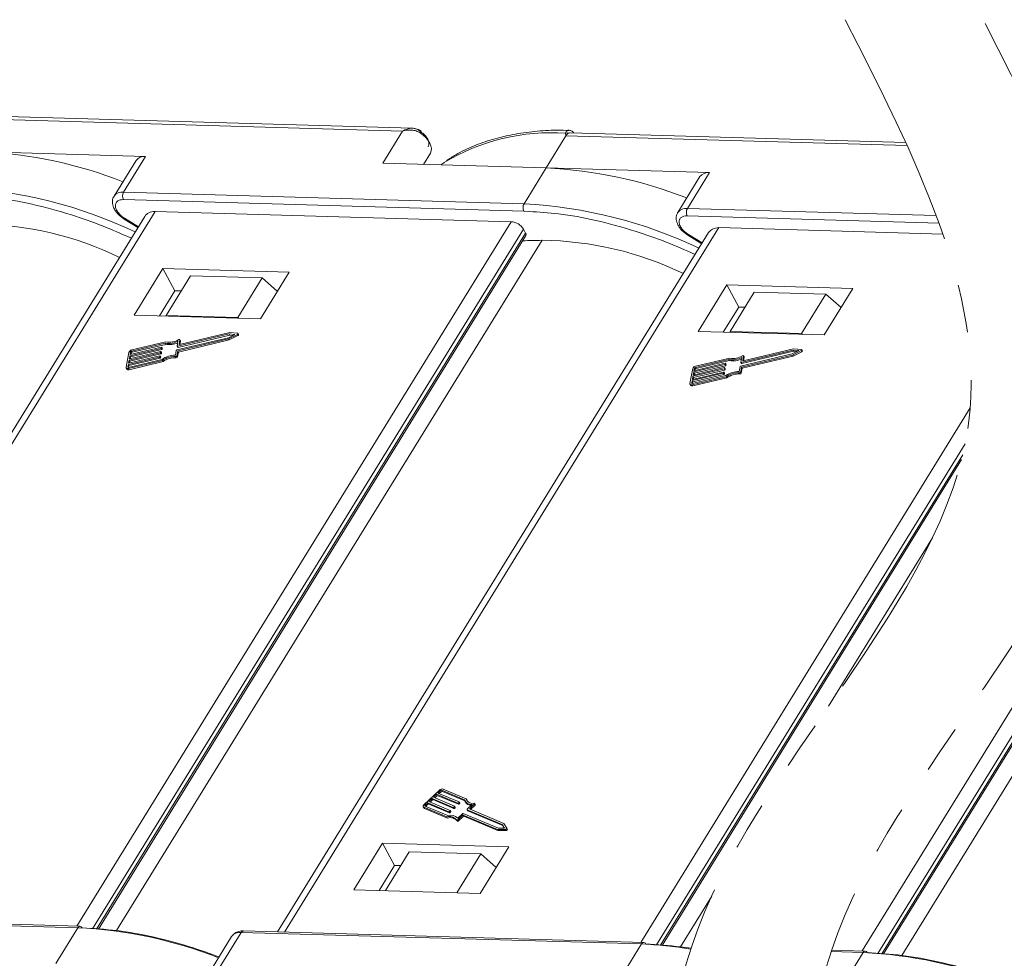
# Model space of a CAD drawing. Header units: millimetres. Extents: x 3059 to 4529, y 344 to 1377.
# Tile 30 of 42: x 4145 to 4212, y 1133 to 1196. Entities that reach past the tile are written whole.
import ezdxf

# ---------------------------------------------------------------- set-up
doc = ezdxf.new("R2010")
doc.units = ezdxf.units.MM
doc.linetypes.add('PHANTOM2', pattern=[31.75, 15.875, -3.175, 3.175, -3.175, 3.175, -3.175])

msp = doc.modelspace()

# ---------------------------------------------------------------- linework, layer by layer
at = {"color": 7, "linetype": 'Continuous', "lineweight": 15}
for p, q in [((4171.863, 1189.113), (4144.309, 1189.905)), ((4144.017, 1189.709), (4171.204, 1188.927)), ((4171.204, 1188.927), (4169.854, 1186.738)), ((4180.944, 1186.419), (4182.294, 1188.608)), ((4182.294, 1188.608), (4182.265, 1188.782)), ((4182.294, 1188.608), (4205.452, 1187.942)), ((4205.357, 1188.15), (4182.585, 1188.805)), ((4153.757, 1187.2), (4142.667, 1187.519)), ((4173.089, 1187.43), (4172.613, 1186.658)), ((4172.613, 1186.658), (4173.089, 1187.43)), ((4153.108, 1186.929), (4151.609, 1184.496)), ((4152.258, 1184.768), (4153.757, 1187.2)), ((4169.854, 1186.738), (4180.944, 1186.419)), ((4180.944, 1186.419), (4179.445, 1183.986)), ((4192.034, 1186.1), (4180.944, 1186.419)), ((4190.535, 1183.667), (4192.034, 1186.1)), ((4191.385, 1185.829), (4189.886, 1183.396)), ((4179.445, 1183.986), (4152.258, 1184.768)), ((4152.243, 1184.273), (4179.43, 1183.491)), ((4124.912, 1135.647), (4154.392, 1183.468)), ((4154.392, 1183.468), (4178.575, 1182.773)), ((4179.43, 1183.491), (4179.792, 1183.463)), ((4207.437, 1183.182), (4190.535, 1183.667)), ((4153.703, 1183.133), (4124.439, 1135.661)), ((4178.575, 1182.773), (4149.096, 1134.952)), ((4152.299, 1182.948), (4153.234, 1182.371)), ((4153.268, 1182.426), (4152.332, 1183.002)), ((4190.52, 1183.173), (4207.62, 1182.681)), ((4150.154, 1134.782), (4179.418, 1182.254)), ((4150.431, 1134.76), (4179.554, 1182.002)), ((4191.98, 1182.032), (4162.716, 1134.561)), ((4163.189, 1134.547), (4192.669, 1182.368)), ((4179.554, 1182.002), (4179.418, 1182.254)), ((4191.544, 1181.326), (4190.609, 1181.902)), ((4192.669, 1182.368), (4207.885, 1181.931)), ((4150.546, 1134.751), (4179.566, 1181.827)), ((4151.784, 1134.652), (4180.669, 1181.509)), ((4190.576, 1181.847), (4191.511, 1181.271)), ((4231.889, 1181.091), (4202.41, 1133.27)), ((4203.468, 1133.101), (4232.732, 1180.572)), ((4203.745, 1133.079), (4232.868, 1180.321)), ((4203.86, 1133.069), (4232.88, 1180.145)), ((4154.932, 1179.591), (4152.983, 1176.428)), ((4163.501, 1179.344), (4154.932, 1179.591)), ((4154.932, 1179.591), (4155.746, 1178.082)), ((4161.552, 1176.182), (4163.501, 1179.344)), ((4205.098, 1132.97), (4233.983, 1179.827)), ((4156.804, 1179.091), (4155.155, 1176.415)), ((4161.66, 1178.952), (4156.804, 1179.091)), ((4160.011, 1176.276), (4161.66, 1178.952)), ((4161.66, 1178.952), (4162.698, 1178.041)), ((4155.746, 1178.082), (4154.697, 1176.379)), ((4156.175, 1178.069), (4155.746, 1178.082)), ((4193.209, 1178.49), (4191.259, 1175.328)), ((4201.778, 1178.244), (4193.209, 1178.49)), ((4193.209, 1178.49), (4194.023, 1176.981)), ((4195.081, 1177.991), (4193.432, 1175.315)), ((4199.937, 1177.851), (4195.081, 1177.991)), ((4199.829, 1175.082), (4201.778, 1178.244)), ((4198.288, 1175.176), (4199.937, 1177.851)), ((4199.937, 1177.851), (4200.975, 1176.94)), ((4194.023, 1176.981), (4192.974, 1175.279)), ((4194.451, 1176.969), (4194.023, 1176.981)), ((4152.983, 1176.428), (4161.552, 1176.182)), ((4155.155, 1176.415), (4155.151, 1176.366)), ((4160.011, 1176.276), (4155.155, 1176.415)), ((4160.069, 1176.225), (4160.011, 1176.276)), ((4159.47, 1175.24), (4156.049, 1174.429)), ((4159.998, 1175.2), (4159.47, 1175.24)), ((4160.065, 1175.111), (4160.024, 1175.186)), ((4191.259, 1175.328), (4199.829, 1175.082)), ((4193.432, 1175.315), (4193.428, 1175.266)), ((4198.288, 1175.176), (4193.432, 1175.315)), ((4152.805, 1173.983), (4155.082, 1174.523)), ((4155.134, 1174.616), (4152.82, 1174.068)), ((4155.082, 1174.523), (4155.122, 1174.447)), ((4159.383, 1174.897), (4155.87, 1174.064)), ((4155.952, 1174.657), (4155.891, 1174.331)), ((4155.916, 1174.317), (4159.43, 1175.15)), ((4155.941, 1174), (4159.391, 1174.818)), ((4155.957, 1174.242), (4159.471, 1175.074)), ((4155.982, 1173.925), (4159.432, 1174.742)), ((4156.023, 1174.443), (4156.08, 1174.749)), ((4156.077, 1174.436), (4156.121, 1174.673)), ((4156.119, 1174.69), (4156.078, 1174.765)), ((4156.08, 1174.749), (4156.121, 1174.673)), ((4159.819, 1175.121), (4159.383, 1174.897)), ((4159.391, 1174.818), (4159.983, 1175.123)), ((4159.432, 1174.742), (4159.391, 1174.818)), ((4159.43, 1175.15), (4159.819, 1175.121)), ((4159.43, 1175.15), (4159.471, 1175.074)), ((4159.432, 1174.742), (4160.024, 1175.047)), ((4159.471, 1175.074), (4159.696, 1175.057)), ((4159.983, 1175.123), (4160.024, 1175.047)), ((4198.346, 1175.124), (4198.288, 1175.176)), ((4152.622, 1173.9), (4152.435, 1172.887)), ((4152.637, 1173.379), (4154.751, 1173.88)), ((4154.767, 1173.964), (4152.653, 1173.463)), ((4152.692, 1173.674), (4154.806, 1174.175)), ((4154.822, 1174.259), (4152.707, 1173.758)), ((4152.707, 1173.758), (4152.739, 1173.927)), ((4152.733, 1173.599), (4154.847, 1174.099)), ((4152.779, 1173.852), (4152.739, 1173.927)), ((4152.765, 1173.772), (4152.779, 1173.852)), ((4152.805, 1173.983), (4152.846, 1173.908)), ((4152.846, 1173.908), (4155.122, 1174.447)), ((4154.751, 1173.88), (4154.792, 1173.804)), ((4154.784, 1173.908), (4154.792, 1173.95)), ((4154.784, 1173.908), (4154.825, 1173.832)), ((4154.832, 1173.883), (4154.791, 1173.958)), ((4154.792, 1173.95), (4154.833, 1173.874)), ((4154.806, 1174.175), (4154.847, 1174.099)), ((4154.825, 1173.832), (4154.833, 1173.874)), ((4154.839, 1174.203), (4154.847, 1174.245)), ((4154.839, 1174.203), (4154.88, 1174.127)), ((4154.886, 1174.178), (4154.846, 1174.253)), ((4154.847, 1174.245), (4154.888, 1174.17)), ((4154.88, 1174.127), (4154.888, 1174.17)), ((4155.836, 1174.036), (4155.776, 1173.71)), ((4155.881, 1173.674), (4155.941, 1174)), ((4155.892, 1174.323), (4155.933, 1174.248)), ((4155.916, 1174.317), (4155.957, 1174.242)), ((4155.922, 1173.598), (4155.982, 1173.925)), ((4155.982, 1173.925), (4155.941, 1174)), ((4156.031, 1174.43), (4156.023, 1174.443)), ((4194.193, 1173.217), (4197.707, 1174.049)), ((4194.234, 1173.141), (4197.748, 1173.974)), ((4197.746, 1174.139), (4194.326, 1173.329)), ((4198.095, 1174.02), (4197.66, 1173.796)), ((4197.668, 1173.717), (4198.26, 1174.022)), ((4197.707, 1174.049), (4198.095, 1174.02)), ((4197.707, 1174.049), (4197.748, 1173.974)), ((4197.709, 1173.642), (4198.301, 1173.947)), ((4198.275, 1174.1), (4197.746, 1174.139)), ((4197.748, 1173.974), (4197.973, 1173.957)), ((4198.26, 1174.022), (4198.301, 1173.947)), ((4198.341, 1174.01), (4198.301, 1174.086)), ((4152.582, 1173.083), (4154.697, 1173.584)), ((4152.586, 1172.802), (4154.899, 1173.35)), ((4154.712, 1173.669), (4152.598, 1173.168)), ((4152.598, 1173.168), (4152.637, 1173.379)), ((4154.878, 1173.426), (4152.602, 1172.886)), ((4152.623, 1173.008), (4154.737, 1173.509)), ((4152.627, 1172.726), (4154.94, 1173.274)), ((4152.637, 1173.379), (4152.678, 1173.303)), ((4152.653, 1173.463), (4152.692, 1173.674)), ((4152.655, 1173.181), (4152.678, 1173.303)), ((4152.678, 1173.303), (4154.792, 1173.804)), ((4152.692, 1173.674), (4152.733, 1173.599)), ((4152.71, 1173.477), (4152.733, 1173.599)), ((4154.697, 1173.584), (4154.737, 1173.509)), ((4154.73, 1173.612), (4154.737, 1173.654)), ((4154.73, 1173.612), (4154.77, 1173.537)), ((4154.777, 1173.587), (4154.736, 1173.663)), ((4154.737, 1173.654), (4154.778, 1173.579)), ((4154.77, 1173.537), (4154.778, 1173.579)), ((4154.94, 1173.274), (4154.899, 1173.35)), ((4155.79, 1173.616), (4155.831, 1173.541)), ((4155.922, 1173.598), (4155.881, 1173.674)), ((4191.082, 1172.883), (4193.358, 1173.422)), ((4193.41, 1173.515), (4191.097, 1172.967)), ((4191.122, 1172.807), (4193.399, 1173.347)), ((4193.358, 1173.422), (4193.399, 1173.347)), ((4197.66, 1173.796), (4194.146, 1172.964)), ((4194.228, 1173.557), (4194.168, 1173.231)), ((4194.169, 1173.223), (4194.21, 1173.147)), ((4194.193, 1173.217), (4194.234, 1173.141)), ((4194.218, 1172.9), (4197.668, 1173.717)), ((4194.259, 1172.824), (4197.709, 1173.642)), ((4194.3, 1173.343), (4194.357, 1173.648)), ((4194.308, 1173.329), (4194.3, 1173.343)), ((4194.354, 1173.335), (4194.398, 1173.573)), ((4194.395, 1173.589), (4194.355, 1173.665)), ((4194.357, 1173.648), (4194.398, 1173.573)), ((4197.709, 1173.642), (4197.668, 1173.717)), ((4152.441, 1172.837), (4152.482, 1172.762)), ((4152.551, 1172.915), (4152.582, 1173.083)), ((4152.551, 1172.915), (4152.566, 1172.887)), ((4152.582, 1173.083), (4152.623, 1173.008)), ((4152.627, 1172.726), (4152.586, 1172.802)), ((4152.601, 1172.886), (4152.623, 1173.008)), ((4190.899, 1172.799), (4190.711, 1171.787)), ((4192.989, 1172.568), (4190.875, 1172.067)), ((4190.914, 1172.278), (4193.028, 1172.779)), ((4193.044, 1172.864), (4190.93, 1172.363)), ((4190.93, 1172.363), (4190.969, 1172.574)), ((4190.955, 1172.203), (4193.069, 1172.704)), ((4190.969, 1172.574), (4193.083, 1173.075)), ((4190.969, 1172.574), (4191.009, 1172.498)), ((4193.098, 1173.159), (4190.984, 1172.658)), ((4190.984, 1172.658), (4191.016, 1172.827)), ((4191.009, 1172.498), (4193.124, 1172.999)), ((4191.056, 1172.751), (4191.016, 1172.827)), ((4191.041, 1172.672), (4191.056, 1172.751)), ((4191.082, 1172.883), (4191.122, 1172.807)), ((4193.007, 1172.512), (4193.014, 1172.554)), ((4193.007, 1172.512), (4193.047, 1172.436)), ((4193.054, 1172.487), (4193.013, 1172.562)), ((4193.014, 1172.554), (4193.055, 1172.479)), ((4193.028, 1172.779), (4193.069, 1172.704)), ((4193.061, 1172.807), (4193.069, 1172.849)), ((4193.061, 1172.807), (4193.102, 1172.732)), ((4193.109, 1172.782), (4193.068, 1172.858)), ((4193.069, 1172.849), (4193.11, 1172.774)), ((4193.083, 1173.075), (4193.124, 1172.999)), ((4193.102, 1172.732), (4193.11, 1172.774)), ((4193.116, 1173.103), (4193.124, 1173.145)), ((4193.116, 1173.103), (4193.157, 1173.027)), ((4193.163, 1173.078), (4193.123, 1173.153)), ((4193.124, 1173.145), (4193.164, 1173.069)), ((4193.157, 1173.027), (4193.164, 1173.069)), ((4194.113, 1172.936), (4194.053, 1172.609)), ((4194.067, 1172.516), (4194.108, 1172.44)), ((4194.158, 1172.573), (4194.218, 1172.9)), ((4194.199, 1172.498), (4194.158, 1172.573)), ((4194.199, 1172.498), (4194.259, 1172.824)), ((4194.259, 1172.824), (4194.218, 1172.9)), ((4190.828, 1171.814), (4190.859, 1171.983)), ((4190.859, 1171.983), (4192.973, 1172.484)), ((4190.859, 1171.983), (4190.9, 1171.908)), ((4190.863, 1171.701), (4193.176, 1172.25)), ((4190.875, 1172.067), (4190.914, 1172.278)), ((4190.877, 1171.786), (4190.9, 1171.908)), ((4193.155, 1172.325), (4190.879, 1171.786)), ((4190.9, 1171.908), (4193.014, 1172.408)), ((4190.904, 1171.626), (4193.217, 1172.174)), ((4190.914, 1172.278), (4190.955, 1172.203)), ((4190.932, 1172.081), (4190.955, 1172.203)), ((4190.987, 1172.376), (4191.009, 1172.498)), ((4192.973, 1172.484), (4193.014, 1172.408)), ((4193.047, 1172.436), (4193.055, 1172.479)), ((4193.217, 1172.174), (4193.176, 1172.25)), ((4190.718, 1171.737), (4190.759, 1171.662)), ((4190.828, 1171.814), (4190.843, 1171.787)), ((4190.904, 1171.626), (4190.863, 1171.701)), ((4209.744, 1170.142), (4187.372, 1133.852)), ((4188.431, 1133.682), (4209.395, 1167.69)), ((4188.708, 1133.66), (4209.231, 1166.952)), ((4188.823, 1133.651), (4209.15, 1166.625)), ((4200.125, 1149.877), (4207.176, 1161.316)), ((4173.697, 1144.186), (4172.651, 1143.198)), ((4173.514, 1143.906), (4173.297, 1143.7)), ((4173.38, 1143.665), (4173.555, 1143.83)), ((4174.948, 1143.303), (4173.514, 1143.906)), ((4173.555, 1143.83), (4173.514, 1143.906)), ((4173.555, 1143.83), (4174.989, 1143.227)), ((4173.776, 1144.153), (4173.602, 1143.988)), ((4173.602, 1143.988), (4175.035, 1143.385)), ((4173.685, 1143.953), (4173.817, 1144.077)), ((4173.817, 1144.077), (4173.776, 1144.153)), ((4175.403, 1143.528), (4173.859, 1144.177)), ((4173.859, 1144.177), (4173.9, 1144.102)), ((4173.9, 1144.102), (4175.427, 1143.46)), ((4175.515, 1143.6), (4173.946, 1144.259)), ((4172.726, 1143.107), (4174.27, 1142.458)), ((4172.904, 1143.329), (4172.73, 1143.165)), ((4172.73, 1143.165), (4172.771, 1143.089)), ((4172.771, 1143.089), (4172.945, 1143.254)), ((4174.338, 1142.726), (4172.904, 1143.329)), ((4172.945, 1143.254), (4172.904, 1143.329)), ((4172.945, 1143.254), (4174.379, 1142.651)), ((4173.209, 1143.618), (4172.992, 1143.412)), ((4172.992, 1143.412), (4174.425, 1142.809)), ((4173.075, 1143.377), (4173.25, 1143.542)), ((4174.643, 1143.015), (4173.209, 1143.618)), ((4173.25, 1143.542), (4173.209, 1143.618)), ((4173.25, 1143.542), (4174.684, 1142.939)), ((4173.297, 1143.7), (4174.73, 1143.097)), ((4174.989, 1143.227), (4174.948, 1143.303)), ((4175.033, 1143.356), (4174.99, 1143.315)), ((4175.03, 1143.24), (4174.99, 1143.315)), ((4175.03, 1143.24), (4175.074, 1143.281)), ((4175.074, 1143.281), (4175.033, 1143.356)), ((4175.082, 1143.304), (4175.042, 1143.38)), ((4175.436, 1143.44), (4175.477, 1143.365)), ((4175.555, 1143.524), (4175.515, 1143.6)), ((4175.572, 1143.464), (4175.555, 1143.524)), ((4175.588, 1142.885), (4175.925, 1143.203)), ((4175.733, 1142.913), (4176.07, 1143.232)), ((4175.816, 1142.878), (4176.111, 1143.156)), ((4176.07, 1143.232), (4176.111, 1143.156)), ((4176.127, 1143.203), (4176.086, 1143.279)), ((4172.601, 1143.057), (4172.642, 1142.982)), ((4172.639, 1143.025), (4174.208, 1142.365)), ((4172.68, 1142.949), (4172.639, 1143.025)), ((4172.68, 1142.949), (4174.248, 1142.29)), ((4174.379, 1142.651), (4174.338, 1142.726)), ((4174.423, 1142.78), (4174.38, 1142.739)), ((4174.38, 1142.739), (4174.42, 1142.663)), ((4174.42, 1142.663), (4174.464, 1142.704)), ((4174.464, 1142.704), (4174.423, 1142.78)), ((4174.472, 1142.728), (4174.432, 1142.803)), ((4174.684, 1142.939), (4174.643, 1143.015)), ((4174.728, 1143.068), (4174.685, 1143.027)), ((4174.725, 1142.951), (4174.685, 1143.027)), ((4174.725, 1142.951), (4174.769, 1142.993)), ((4174.769, 1142.993), (4174.728, 1143.068)), ((4174.777, 1143.016), (4174.737, 1143.092)), ((4174.947, 1142.278), (4175.283, 1142.597)), ((4174.96, 1142.183), (4175.275, 1142.481)), ((4175.316, 1142.406), (4175.275, 1142.481)), ((4175.317, 1142.493), (4177.637, 1141.518)), ((4175.358, 1142.418), (4175.317, 1142.493)), ((4175.325, 1142.609), (4177.708, 1141.607)), ((4175.58, 1142.861), (4175.621, 1142.786)), ((4177.969, 1141.854), (4175.586, 1142.856)), ((4175.627, 1142.78), (4175.586, 1142.856)), ((4175.627, 1142.78), (4178.01, 1141.778)), ((4178.072, 1141.929), (4175.733, 1142.913)), ((4174.248, 1142.29), (4174.208, 1142.365)), ((4174.864, 1142.17), (4174.905, 1142.094)), ((4175.001, 1142.108), (4174.96, 1142.183)), ((4175.001, 1142.108), (4175.316, 1142.406)), ((4175.358, 1142.418), (4177.677, 1141.442)), ((4178.118, 1141.613), (4177.969, 1141.854)), ((4178.01, 1141.778), (4177.969, 1141.854)), ((4178.01, 1141.778), (4178.112, 1141.613)), ((4178.274, 1141.602), (4178.072, 1141.929)), ((4177.637, 1141.518), (4178.194, 1141.526)), ((4177.677, 1141.442), (4177.637, 1141.518)), ((4177.677, 1141.442), (4178.235, 1141.45)), ((4177.708, 1141.607), (4178.118, 1141.613)), ((4178.194, 1141.526), (4178.235, 1141.45)), ((4178.316, 1141.525), (4178.275, 1141.601)), ((4169.845, 1140.591), (4167.896, 1137.428)), ((4178.415, 1140.344), (4169.845, 1140.591)), ((4169.845, 1140.591), (4170.66, 1139.082)), ((4171.658, 1139.994), (4170.038, 1137.367)), ((4171.658, 1139.994), (4176.514, 1139.854)), ((4174.894, 1137.227), (4176.514, 1139.854)), ((4176.465, 1137.182), (4178.415, 1140.344)), ((4176.514, 1139.854), (4177.551, 1138.943)), ((4169.61, 1137.379), (4170.66, 1139.082)), ((4170.66, 1139.082), (4171.088, 1139.069)), ((4167.896, 1137.428), (4176.465, 1137.182)), ((4190.061, 1133.551), (4192.186, 1137)), ((4121.966, 1135.63), (4149.153, 1134.848)), ((4149.299, 1134.946), (4122.112, 1135.728)), ((4149.153, 1134.848), (4147.654, 1132.415)), ((4158.743, 1132.097), (4160.243, 1134.529)), ((4160.243, 1134.529), (4187.43, 1133.748)), ((4187.576, 1133.846), (4160.389, 1134.628)), ((4159.594, 1134.258), (4158.27, 1132.11)), ((4187.43, 1133.748), (4185.93, 1131.315)), ((4200.296, 1133.229), (4202.467, 1133.166)), ((4202.613, 1133.265), (4200.33, 1133.33)), ((4202.467, 1133.166), (4200.967, 1130.734))]:
    msp.add_line(p, q, dxfattribs=at)
at = {"color": 7, "linetype": 'Continuous', "lineweight": 15, "flags": 128}
for points in [[(4173.089, 1187.43), (4173.147, 1187.572), (4173.161, 1187.736), (4173.13, 1187.915), (4173.054, 1188.103), (4172.937, 1188.294), (4172.783, 1188.479), (4172.597, 1188.654), (4172.387, 1188.81)], [(4174.028, 1186.782), (4173.992, 1186.759), (4173.797, 1186.624)], [(4152.332, 1183.002), (4152.315, 1182.974), (4152.303, 1182.955), (4152.299, 1182.948), (4152.299, 1182.948)], [(4190.609, 1181.902), (4190.592, 1181.873), (4190.58, 1181.855), (4190.576, 1181.847), (4190.576, 1181.847)], [(4159.998, 1175.2), (4160.011, 1175.197), (4160.021, 1175.191), (4160.026, 1175.181), (4160.026, 1175.17), (4160.021, 1175.157), (4160.012, 1175.144), (4159.999, 1175.132), (4159.983, 1175.123)], [(4156.004, 1174.767), (4156.018, 1174.773), (4156.033, 1174.778), (4156.047, 1174.779), (4156.059, 1174.778), (4156.069, 1174.774), (4156.076, 1174.767), (4156.08, 1174.759), (4156.08, 1174.749)], [(4156.121, 1174.673), (4156.121, 1174.683), (4156.119, 1174.69)], [(4160.024, 1175.047), (4160.04, 1175.057), (4160.053, 1175.069), (4160.062, 1175.082), (4160.067, 1175.094), (4160.067, 1175.106), (4160.065, 1175.111)], [(4154.792, 1173.95), (4154.792, 1173.954), (4154.791, 1173.957), (4154.789, 1173.96), (4154.786, 1173.963), (4154.782, 1173.964), (4154.778, 1173.965), (4154.773, 1173.965), (4154.767, 1173.964)], [(4154.847, 1174.245), (4154.847, 1174.249), (4154.846, 1174.253), (4154.844, 1174.256), (4154.841, 1174.258), (4154.837, 1174.26), (4154.832, 1174.26), (4154.827, 1174.26), (4154.822, 1174.259)], [(4155.891, 1174.331), (4155.891, 1174.327), (4155.892, 1174.324), (4155.894, 1174.321), (4155.897, 1174.318), (4155.901, 1174.317), (4155.906, 1174.316), (4155.911, 1174.316), (4155.916, 1174.317)], [(4156.049, 1174.429), (4156.043, 1174.428), (4156.038, 1174.428), (4156.033, 1174.429), (4156.029, 1174.43), (4156.026, 1174.433), (4156.024, 1174.436), (4156.023, 1174.439), (4156.023, 1174.443)], [(4198.275, 1174.1), (4198.288, 1174.097), (4198.298, 1174.09), (4198.303, 1174.081), (4198.303, 1174.069), (4198.298, 1174.057), (4198.289, 1174.044), (4198.276, 1174.032), (4198.26, 1174.022)], [(4198.301, 1173.947), (4198.317, 1173.957), (4198.33, 1173.968), (4198.339, 1173.981), (4198.344, 1173.994), (4198.343, 1174.006), (4198.341, 1174.01)], [(4154.737, 1173.654), (4154.738, 1173.658), (4154.737, 1173.662), (4154.735, 1173.665), (4154.732, 1173.667), (4154.728, 1173.669), (4154.723, 1173.67), (4154.718, 1173.67), (4154.712, 1173.669)], [(4194.168, 1173.231), (4194.168, 1173.227), (4194.169, 1173.223), (4194.171, 1173.22), (4194.174, 1173.218), (4194.178, 1173.216), (4194.182, 1173.216), (4194.188, 1173.216), (4194.193, 1173.217)], [(4194.28, 1173.666), (4194.295, 1173.673), (4194.31, 1173.677), (4194.324, 1173.679), (4194.336, 1173.677), (4194.346, 1173.673), (4194.353, 1173.667), (4194.357, 1173.658), (4194.357, 1173.648)], [(4194.326, 1173.329), (4194.32, 1173.328), (4194.315, 1173.328), (4194.31, 1173.328), (4194.306, 1173.33), (4194.303, 1173.332), (4194.301, 1173.335), (4194.3, 1173.339), (4194.3, 1173.343)], [(4194.398, 1173.573), (4194.398, 1173.583), (4194.395, 1173.589)], [(4152.586, 1172.802), (4152.552, 1172.796), (4152.521, 1172.796), (4152.493, 1172.8), (4152.469, 1172.81), (4152.451, 1172.824), (4152.439, 1172.842), (4152.433, 1172.863), (4152.435, 1172.887)], [(4152.602, 1172.886), (4152.59, 1172.884), (4152.58, 1172.884), (4152.571, 1172.886), (4152.563, 1172.889), (4152.557, 1172.893), (4152.553, 1172.899), (4152.551, 1172.907), (4152.551, 1172.915)], [(4193.014, 1172.554), (4193.015, 1172.558), (4193.014, 1172.562), (4193.012, 1172.565), (4193.009, 1172.567), (4193.005, 1172.569), (4193, 1172.569), (4192.995, 1172.569), (4192.989, 1172.568)], [(4193.069, 1172.849), (4193.069, 1172.853), (4193.068, 1172.857), (4193.066, 1172.86), (4193.063, 1172.862), (4193.059, 1172.864), (4193.055, 1172.865), (4193.049, 1172.865), (4193.044, 1172.864)], [(4193.124, 1173.145), (4193.124, 1173.149), (4193.123, 1173.152), (4193.121, 1173.155), (4193.118, 1173.158), (4193.114, 1173.159), (4193.109, 1173.16), (4193.104, 1173.16), (4193.098, 1173.159)], [(4190.863, 1171.701), (4190.829, 1171.696), (4190.798, 1171.695), (4190.77, 1171.7), (4190.746, 1171.709), (4190.728, 1171.723), (4190.716, 1171.741), (4190.71, 1171.763), (4190.711, 1171.787)], [(4190.879, 1171.786), (4190.867, 1171.784), (4190.857, 1171.784), (4190.847, 1171.785), (4190.84, 1171.788), (4190.834, 1171.793), (4190.829, 1171.799), (4190.828, 1171.806), (4190.828, 1171.814)], [(4172.639, 1143.025), (4172.618, 1143.037), (4172.604, 1143.053), (4172.595, 1143.073), (4172.593, 1143.096), (4172.598, 1143.121), (4172.61, 1143.147), (4172.628, 1143.173), (4172.651, 1143.198)], [(4172.73, 1143.165), (4172.722, 1143.156), (4172.717, 1143.148), (4172.713, 1143.139), (4172.711, 1143.131), (4172.712, 1143.123), (4172.714, 1143.116), (4172.719, 1143.111), (4172.726, 1143.107)], [(4174.73, 1143.097), (4174.734, 1143.095), (4174.736, 1143.092), (4174.738, 1143.089), (4174.738, 1143.085), (4174.737, 1143.081), (4174.735, 1143.077), (4174.732, 1143.072), (4174.728, 1143.068)], [(4175.035, 1143.385), (4175.039, 1143.383), (4175.041, 1143.38), (4175.043, 1143.377), (4175.043, 1143.373), (4175.042, 1143.369), (4175.04, 1143.365), (4175.037, 1143.36), (4175.033, 1143.356)], [(4176.053, 1143.293), (4176.065, 1143.292), (4176.076, 1143.288), (4176.084, 1143.282), (4176.088, 1143.274), (4176.089, 1143.264), (4176.086, 1143.254), (4176.079, 1143.242), (4176.07, 1143.232)], [(4176.111, 1143.156), (4176.12, 1143.167), (4176.127, 1143.178), (4176.13, 1143.189), (4176.129, 1143.199), (4176.127, 1143.203)], [(4174.425, 1142.809), (4174.429, 1142.807), (4174.431, 1142.804), (4174.433, 1142.801), (4174.433, 1142.797), (4174.432, 1142.793), (4174.43, 1142.788), (4174.427, 1142.784), (4174.423, 1142.78)], [(4175.586, 1142.856), (4175.583, 1142.858), (4175.58, 1142.861), (4175.579, 1142.864), (4175.579, 1142.868), (4175.58, 1142.872), (4175.581, 1142.876), (4175.584, 1142.881), (4175.588, 1142.885)], [(4174.96, 1142.183), (4174.948, 1142.173), (4174.934, 1142.165), (4174.919, 1142.159), (4174.905, 1142.156), (4174.891, 1142.156), (4174.879, 1142.158), (4174.87, 1142.163), (4174.864, 1142.17)], [(4174.905, 1142.094), (4174.911, 1142.087), (4174.92, 1142.082), (4174.932, 1142.08), (4174.945, 1142.081), (4174.96, 1142.084), (4174.975, 1142.09), (4174.989, 1142.098), (4175.001, 1142.108)], [(4178.274, 1141.602), (4178.278, 1141.591), (4178.276, 1141.579), (4178.269, 1141.566), (4178.258, 1141.554), (4178.244, 1141.543), (4178.228, 1141.534), (4178.211, 1141.528), (4178.194, 1141.526)], [(4178.235, 1141.45), (4178.251, 1141.453), (4178.268, 1141.458), (4178.285, 1141.467), (4178.299, 1141.478), (4178.31, 1141.491), (4178.317, 1141.504), (4178.318, 1141.516), (4178.316, 1141.525)]]:
    msp.add_lwpolyline(points, dxfattribs=at)
at = {"color": 7, "linetype": 'Continuous', "lineweight": 15}
for centre, radius, start, end in [((4171.859, 1189.186), 0.647, 324.5742, 337.63278), ((4181.331, 1174.663), 14.15, 86.21226, 121.07297), ((4182.363, 1188.491), 0.306, 69.74741, 108.5156), ((4141.317, 1157.781), 29.768, 68.52159, 87.39982), ((4153.661, 1186.519), 0.688, 81.96358, 143.42725), ((4179.594, 1156.681), 29.768, 68.52159, 87.39982), ((4191.938, 1185.419), 0.688, 81.96358, 143.42725), ((4139.519, 1153.663), 31.467, 64.53337, 86.99672), ((4152.162, 1184.085), 0.69, 82.00241, 143.0234), ((4152.728, 1184.507), 0.538, 150.95613, 205.74517), ((4179.915, 1183.725), 0.538, 150.95613, 205.74517), ((4177.796, 1152.562), 31.467, 64.53337, 86.99672), ((4190.439, 1182.985), 0.69, 82.00241, 143.0234), ((4191.005, 1183.406), 0.538, 150.95613, 205.74517), ((4142.178, 1160.208), 22.403, 64.03209, 89.45086), ((4178.495, 1181.7), 1.076, 30.95613, 85.74517), ((4179.412, 1181.904), 0.173, 333.36398, 34.64949), ((4181.61, 1121.021), 60.495, 90.89067, 92.14196), ((4180.455, 1159.108), 22.403, 64.03209, 89.45086), ((4155.325, 1175.826), 1.326, 259.41771, 298.19154), ((4155.365, 1175.727), 1.302, 259.26079, 295.83746), ((4155.38, 1175.778), 1.188, 258.0397, 301.68332), ((4152.868, 1173.81), 0.262, 100.47925, 160.04254), ((4152.821, 1173.897), 0.0872, 100.47925, 160.04254), ((4152.861, 1173.822), 0.0872, 100.47925, 160.04254), ((4154.743, 1173.923), 0.0436, 280.47925, 340.04254), ((4154.798, 1174.218), 0.0436, 280.47925, 340.04254), ((4154.821, 1173.877), 0.0121, 347.28267, 27.51386), ((4154.839, 1174.142), 0.0436, 280.47925, 340.04254), ((4154.876, 1174.172), 0.0121, 347.28267, 27.51386), ((4155.877, 1174.021), 0.0436, 100.47925, 160.04254), ((4155.949, 1174.261), 0.021, 219.90183, 292.51357), ((4154.689, 1173.627), 0.0436, 280.47925, 340.04254), ((4154.729, 1173.552), 0.0436, 280.47925, 340.04254), ((4154.766, 1173.582), 0.0121, 347.28267, 27.51386), ((4154.784, 1173.847), 0.0436, 280.47925, 340.04254), ((4155.794, 1172.094), 1.616, 90.62184, 124.50109), ((4155.717, 1172.235), 1.383, 86.96732, 126.27921), ((4155.758, 1172.16), 1.383, 86.96732, 126.27921), ((4155.797, 1173.705), 0.0895, 265.73675, 339.43857), ((4155.838, 1173.63), 0.0895, 265.73675, 339.43857), ((4193.602, 1174.726), 1.326, 259.41771, 298.19154), ((4193.642, 1174.626), 1.302, 259.26079, 295.83746), ((4193.657, 1174.677), 1.188, 258.0397, 301.68332), ((4152.578, 1172.843), 0.126, 219.90183, 292.51357), ((4191.145, 1172.71), 0.262, 100.47925, 160.04254), ((4191.098, 1172.797), 0.0872, 100.47925, 160.04254), ((4191.138, 1172.722), 0.0872, 100.47925, 160.04254), ((4192.966, 1172.527), 0.0436, 280.47925, 340.04254), ((4193.02, 1172.822), 0.0436, 280.47925, 340.04254), ((4193.061, 1172.747), 0.0436, 280.47925, 340.04254), ((4193.075, 1173.117), 0.0436, 280.47925, 340.04254), ((4193.098, 1172.777), 0.0121, 347.28267, 27.51386), ((4193.116, 1173.042), 0.0436, 280.47925, 340.04254), ((4194.07, 1170.994), 1.616, 90.62184, 124.50109), ((4193.153, 1173.072), 0.0121, 347.28267, 27.51386), ((4193.994, 1171.135), 1.383, 86.96732, 126.27921), ((4194.074, 1172.605), 0.0895, 265.73675, 339.43857), ((4194.154, 1172.921), 0.0436, 100.47925, 160.04254), ((4194.226, 1173.161), 0.021, 219.90183, 292.51357), ((4193.006, 1172.451), 0.0436, 280.47925, 340.04254), ((4193.043, 1172.481), 0.0121, 347.28267, 27.51386), ((4194.035, 1171.059), 1.383, 86.96732, 126.27921), ((4194.115, 1172.529), 0.0895, 265.73675, 339.43857), ((4190.855, 1171.743), 0.126, 219.90183, 292.51357), ((4173.886, 1144.005), 0.262, 76.65876, 136.22204), ((4173.839, 1144.092), 0.0872, 76.65876, 136.22204), ((4173.88, 1144.017), 0.0872, 76.65876, 136.22204), ((4174.958, 1143.345), 0.0436, 256.65876, 316.22204), ((4174.999, 1143.27), 0.0436, 256.65876, 316.22204), ((4175.062, 1143.298), 0.021, 304.18773, 16.79947), ((4175.87, 1143.697), 0.497, 199.88446, 276.34019), ((4175.892, 1143.626), 0.49, 212.19031, 265.68863), ((4175.952, 1143.741), 0.459, 197.87163, 282.66726), ((4172.705, 1143.017), 0.0725, 209.18743, 249.41863), ((4174.455, 1141.789), 0.693, 44.85727, 105.46591), ((4174.348, 1142.769), 0.0436, 256.65876, 316.22204), ((4174.389, 1142.693), 0.0436, 256.65876, 316.22204), ((4174.452, 1142.722), 0.021, 304.18773, 16.79947), ((4174.653, 1143.057), 0.0436, 256.65876, 316.22204), ((4174.694, 1142.982), 0.0436, 256.65876, 316.22204), ((4174.757, 1143.01), 0.021, 304.18773, 16.79947), ((4175.307, 1142.451), 0.0436, 76.65876, 136.22204), ((4175.315, 1142.566), 0.0436, 76.65876, 136.22204), ((4175.631, 1142.792), 0.0121, 209.18743, 249.41863), ((4174.399, 1141.809), 0.588, 37.86047, 109.03364), ((4174.44, 1141.733), 0.588, 37.86047, 109.03364), ((4175.347, 1142.375), 0.0436, 76.65876, 136.22204), ((4149.311, 1134.771), 0.176, 94.04353, 153.96822), ((4147.724, 1104.743), 30.139, 68.6387, 87.2827), ((4149.279, 1134.775), 0.173, 22.0518, 83.33731), ((4160.147, 1133.848), 0.688, 81.96358, 143.42725), ((4160.401, 1134.452), 0.176, 94.04353, 153.96822), ((4187.588, 1133.67), 0.176, 94.04353, 153.96822), ((4186.001, 1103.642), 30.139, 80.91072, 87.2827), ((4187.556, 1133.675), 0.173, 22.0518, 83.33731), ((4202.625, 1133.089), 0.176, 94.04353, 153.96822), ((4201.038, 1103.061), 30.139, 68.6387, 87.2827), ((4202.593, 1133.093), 0.173, 22.0518, 83.33731)]:
    msp.add_arc(centre, radius, start, end, dxfattribs=at)
for centre in [(4154.935, 1182.462), (4193.212, 1181.362)]:
    msp.add_ellipse(centre, major_axis=(-1.256, 0.627), ratio=0.628473, start_param=5.441514, end_param=6.226831, dxfattribs=at)
at = {"color": 3, "linetype": 'PHANTOM2', "lineweight": 9, "ltscale": 1.030123}
for points in [[(4201.242, 1196.483), (4209.652, 1169.248), (4190.828, 1133.604), (4199.266, 1090.252)], [(4210.749, 1196.225), (4219.159, 1168.991), (4200.335, 1133.346), (4208.773, 1089.995)]]:
    msp.add_spline(points, degree=3, dxfattribs=at)
at = {"color": 7, "linetype": 'Continuous', "lineweight": 15}
for points, knots in [([(4171.204, 1188.927), (4171.305, 1188.978), (4171.506, 1189.081), (4171.84, 1189.13), (4172.163, 1189.083), (4172.334, 1188.953), (4172.414, 1188.892)], [0, 0, 0, 0, 0.251519, 0.501784, 0.765632, 1, 1, 1, 1]), ([(4172.387, 1188.81), (4172.304, 1188.854), (4172.122, 1188.951), (4171.707, 1189.021), (4171.401, 1188.964), (4171.204, 1188.927)], [0, 0, 0, 0, 0.227063, 0.501587, 1, 1, 1, 1]), ([(4172.458, 1188.939), (4172.34, 1188.998), (4172.151, 1189.093), (4171.943, 1189.108), (4171.864, 1189.113)], [0, 0, 0, 0, 0.6234269, 1, 1, 1, 1]), ([(4182.499, 1188.965), (4182.227, 1188.973), (4181.421, 1188.997), (4180.145, 1188.909), (4178.677, 1188.705), (4177.289, 1188.374), (4175.993, 1187.915), (4174.946, 1187.43), (4174.385, 1187.048), (4174.177, 1186.907)], [0, 0, 0, 0, 0.082191, 0.244093, 0.406945, 0.570776, 0.735755, 0.902211, 1, 1, 1, 1]), ([(4182.265, 1188.782), (4182.273, 1188.808), (4182.291, 1188.865), (4182.345, 1188.93), (4182.414, 1188.969), (4182.467, 1188.987), (4182.497, 1188.978), (4182.5, 1188.977)], [0, 0, 0, 0, 0.217347, 0.475155, 0.716424, 0.972067, 1, 1, 1, 1]), ([(4182.585, 1188.796), (4182.555, 1188.798), (4182.515, 1188.8), (4182.477, 1188.783), (4182.469, 1188.779)], [0, 0, 0, 0, 0.778572, 1, 1, 1, 1]), ([(4182.822, 1188.798), (4182.817, 1188.806), (4182.786, 1188.852), (4182.71, 1188.911), (4182.602, 1188.968), (4182.528, 1188.976), (4182.491, 1188.98)], [0, 0, 0, 0, 0.065262, 0.374079, 0.686602, 1, 1, 1, 1]), ([(4141.515, 1184.563), (4142.175, 1184.523), (4143.64, 1184.434), (4146.064, 1183.987), (4148.522, 1183.32), (4150.785, 1182.531), (4152.137, 1181.936), (4152.789, 1181.649)], [0, 0, 0, 0, 0.1865637, 0.4136768, 0.6471866, 0.8297137, 1, 1, 1, 1]), ([(4151.62, 1184.494), (4151.606, 1184.478), (4151.515, 1184.374), (4151.482, 1184.096), (4151.547, 1183.777), (4151.699, 1183.5), (4151.924, 1183.216), (4152.154, 1183.051), (4152.299, 1182.948)], [0, 0, 0, 0, 0.037615, 0.241517, 0.451999, 0.598171, 0.747954, 1, 1, 1, 1]), ([(4152.332, 1183.002), (4152.249, 1183.059), (4152.079, 1183.176), (4151.878, 1183.394), (4151.744, 1183.62), (4151.69, 1183.834), (4151.716, 1184.022), (4151.824, 1184.169), (4152.003, 1184.262), (4152.164, 1184.269), (4152.243, 1184.273)], [0, 0, 0, 0, 0.12225, 0.25, 0.37775, 0.5, 0.62225, 0.75, 0.87775, 1, 1, 1, 1]), ([(4179.792, 1183.463), (4180.452, 1183.423), (4181.916, 1183.334), (4184.341, 1182.886), (4186.799, 1182.22), (4189.062, 1181.43), (4190.413, 1180.836), (4191.066, 1180.549)], [0, 0, 0, 0, 0.186564, 0.413677, 0.647187, 0.829714, 1, 1, 1, 1]), ([(4189.897, 1183.394), (4189.883, 1183.377), (4189.792, 1183.273), (4189.759, 1182.996), (4189.824, 1182.677), (4189.976, 1182.399), (4190.201, 1182.116), (4190.431, 1181.951), (4190.576, 1181.847)], [0, 0, 0, 0, 0.037615, 0.241517, 0.451999, 0.598171, 0.747954, 1, 1, 1, 1]), ([(4190.609, 1181.902), (4190.526, 1181.959), (4190.356, 1182.076), (4190.155, 1182.294), (4190.021, 1182.52), (4189.967, 1182.734), (4189.993, 1182.922), (4190.101, 1183.068), (4190.28, 1183.161), (4190.441, 1183.169), (4190.52, 1183.173)], [0, 0, 0, 0, 0.12225, 0.25, 0.37775, 0.5, 0.62225, 0.75, 0.87775, 1, 1, 1, 1]), ([(4158.735, 1132.864), (4158.159, 1133.076), (4156.683, 1133.617), (4154.349, 1134.231), (4151.801, 1134.702), (4150.218, 1134.794), (4149.439, 1134.84)], [0, 0, 0, 0, 0.180169, 0.461291, 0.734758, 1, 1, 1, 1]), ([(4160.39, 1134.621), (4160.364, 1134.624), (4160.234, 1134.637), (4160.014, 1134.588), (4159.753, 1134.471), (4159.649, 1134.319), (4159.602, 1134.251)], [0, 0, 0, 0, 0.07976, 0.393066, 0.724539, 1, 1, 1, 1]), ([(4190.778, 1133.452), (4190.542, 1133.489), (4189.5, 1133.635), (4188.495, 1133.694), (4187.716, 1133.739)], [0.6578267, 0.6578267, 0.6578267, 0.6578267, 0.7347581, 1, 1, 1, 1]), ([(4212.049, 1131.183), (4211.472, 1131.394), (4209.997, 1131.935), (4207.663, 1132.55), (4205.115, 1133.02), (4203.532, 1133.112), (4202.753, 1133.158)], [0, 0, 0, 0, 0.180169, 0.461291, 0.734758, 1, 1, 1, 1])]:
    msp.add_open_spline(points, degree=3, knots=knots, dxfattribs=at)
for points in [[(4172.414, 1188.892), (4172.517, 1188.815), (4172.724, 1188.662), (4172.844, 1188.476), (4172.904, 1188.383)], [(4182.469, 1188.779), (4182.437, 1188.76), (4182.373, 1188.721), (4182.32, 1188.646), (4182.294, 1188.608)], [(4172.904, 1188.383), (4172.946, 1188.283), (4173.03, 1188.084), (4172.971, 1187.932), (4172.941, 1187.856)]]:
    msp.add_open_spline(points, degree=3, dxfattribs=at)

doc.saveas('drawing.dxf')
